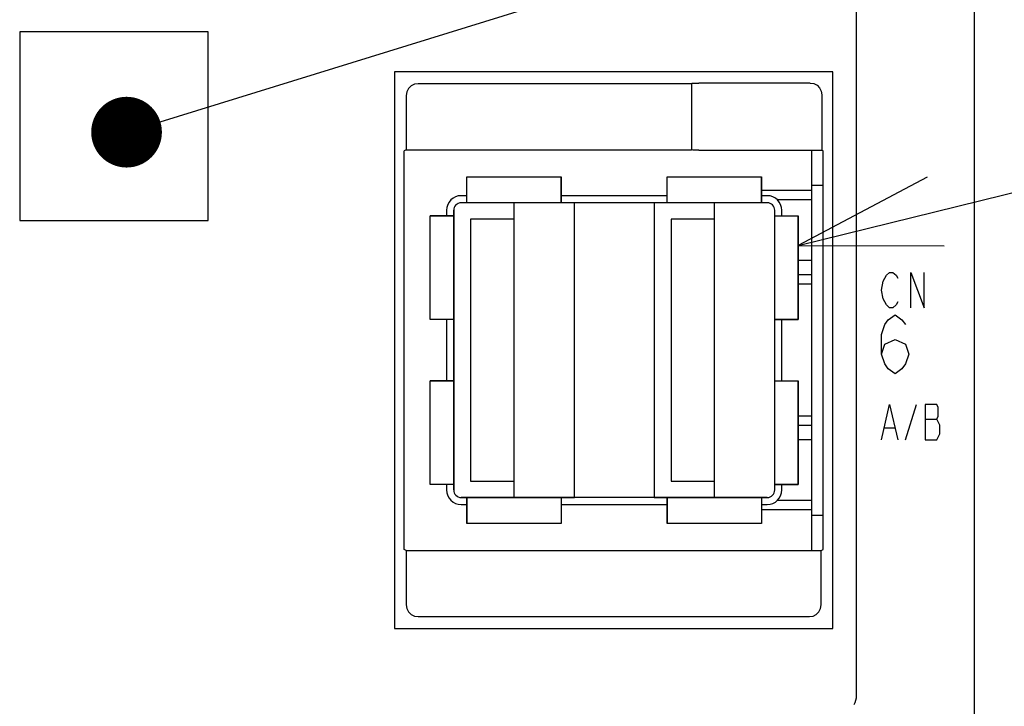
# Model space of a CAD drawing. Extents: x 82 to 1223, y 50 to 823.
# Tile 18 of 34: x 761 to 803, y 585 to 614. Entities that reach past the tile are written whole.
import ezdxf

# ---------------------------------------------------------------- set-up
doc = ezdxf.new("R2010")
doc.units = 0
doc.header["$LTSCALE"] = 69.3
doc.layers.get('0').update_dxf_attribs({"linetype": 'CONTINUOUS'})
for name, color, linetype in [('ALL_AXIS', 7, 'CONTINUOUS'), ('ALL_CURVE', 7, 'CONTINUOUS'), ('ALL_FEATURES', 7, 'CONTINUOUS'), ('ALL_NOTE', 7, 'CONTINUOUS')]:
    doc.layers.add(name, color=color, linetype=linetype)

msp = doc.modelspace()

# ---------------------------------------------------------------- linework, layer by layer
at = {"color": 2, "linetype": 'CONTINUOUS'}
msp.add_line((793.78, 604.686), (822.75, 611.856), dxfattribs=at)
at = {"color": 7, "linetype": 'CONTINUOUS'}
for p, q in [((794.35, 607.02), (792.22, 607.02)), ((794.35, 606.62), (792.897, 606.62)), ((794.35, 604.05), (793.78, 604.05)), ((794.35, 603.45), (793.78, 603.45)), ((794.35, 597.05), (793.78, 597.05)), ((794.35, 596.45), (793.78, 596.45)), ((794.35, 593.88), (792.897, 593.88)), ((794.35, 593.48), (792.22, 593.48))]:
    msp.add_line(p, q, dxfattribs=at)
at = {"color": 2, "linetype": 'CONTINUOUS'}
msp.add_lwpolyline([(799.244, 607.584), (793.78, 604.686), (799.965, 604.672)], dxfattribs=at)
at = {"layer": 'ALL_AXIS', "color": 7, "linetype": 'CONTINUOUS'}
for p, q in [((794.35, 591.75), (794.35, 608.733)), ((794.35, 607.25), (794.836, 607.25)), ((779.72, 606.8), (779.48, 606.8)), ((788.22, 606.8), (783.72, 606.8)), ((792.46, 606.8), (792.22, 606.8)), ((778.86, 606.18), (778.86, 605.95)), ((793.08, 605.95), (793.08, 606.18)), ((778.86, 601.55), (778.86, 598.95)), ((793.08, 598.95), (793.08, 601.55)), ((778.86, 594.55), (778.86, 594.32)), ((793.08, 594.32), (793.08, 594.55)), ((779.48, 593.7), (779.72, 593.7)), ((783.72, 593.7), (788.22, 593.7)), ((792.22, 593.7), (792.46, 593.7)), ((794.35, 593.25), (794.836, 593.25))]:
    msp.add_line(p, q, dxfattribs=at)
for centre, start, end in [((779.48, 606.18), 90, 180), ((792.46, 606.18), 0, 90), ((779.48, 594.32), 180, 270), ((792.46, 594.32), 270, 360)]:
    msp.add_arc(centre, 0.62, start, end, dxfattribs=at)
at = {"layer": 'ALL_CURVE', "color": 40, "linetype": 'CONTINUOUS'}
for p, q in [((779.72, 606.5), (779.72, 607.6)), ((779.72, 607.6), (783.72, 607.6)), ((783.72, 606.5), (783.72, 607.6)), ((788.22, 606.5), (788.22, 607.6)), ((788.22, 607.6), (792.22, 607.6)), ((792.22, 606.5), (792.22, 607.6)), ((792.46, 606.5), (779.48, 606.5)), ((781.72, 594), (781.72, 606.5)), ((790.22, 594), (790.22, 606.5)), ((779.16, 594.32), (779.16, 606.18)), ((792.78, 594.32), (792.78, 606.18)), ((778.16, 601.55), (778.16, 605.95)), ((779.16, 605.95), (778.16, 605.95)), ((792.78, 605.95), (793.78, 605.95)), ((793.78, 601.55), (793.78, 605.95)), ((779.16, 601.55), (778.16, 601.55)), ((792.78, 601.55), (793.78, 601.55)), ((778.16, 594.55), (778.16, 598.95)), ((779.16, 598.95), (778.16, 598.95)), ((792.78, 598.95), (793.78, 598.95)), ((793.78, 594.55), (793.78, 598.95)), ((779.16, 594.55), (778.16, 594.55)), ((792.78, 594.55), (793.78, 594.55)), ((792.46, 594), (779.48, 594)), ((779.72, 594), (779.72, 592.9)), ((783.72, 594), (783.72, 592.9)), ((788.22, 594), (788.22, 592.9)), ((792.22, 594), (792.22, 592.9)), ((783.72, 592.9), (779.72, 592.9)), ((792.22, 592.9), (788.22, 592.9))]:
    msp.add_line(p, q, dxfattribs=at)
at = {"layer": 'ALL_CURVE', "color": 4, "linetype": 'CONTINUOUS'}
for p, q in [((797.305, 602.8), (797.375, 603.175)), ((797.375, 603.175), (797.514, 603.425)), ((797.514, 603.425), (797.653, 603.55)), ((797.653, 603.55), (797.793, 603.55)), ((797.793, 603.55), (797.932, 603.425)), ((797.932, 603.425), (798.002, 603.3)), ((798.559, 602.05), (798.559, 603.55)), ((798.559, 603.55), (799.116, 602.05)), ((799.116, 602.05), (799.116, 603.55)), ((797.375, 602.425), (797.305, 602.8)), ((797.514, 602.175), (797.375, 602.425)), ((797.653, 602.05), (797.514, 602.175)), ((797.793, 602.05), (797.653, 602.05)), ((797.932, 602.175), (797.793, 602.05)), ((798.002, 602.3), (797.932, 602.175)), ((797.45, 601.333), (797.595, 601.542)), ((797.595, 601.542), (797.886, 601.75)), ((797.886, 601.75), (798.176, 601.542)), ((798.176, 601.542), (798.321, 601.333)), ((797.305, 600.917), (797.45, 601.333)), ((797.305, 600.083), (797.305, 600.917)), ((797.45, 600.5), (797.886, 600.708)), ((797.886, 600.708), (798.321, 600.5)), ((797.305, 600.083), (797.45, 600.5)), ((798.321, 600.5), (798.466, 600.083)), ((797.45, 599.667), (797.305, 600.083)), ((798.466, 600.083), (798.321, 599.667)), ((797.595, 599.458), (797.45, 599.667)), ((797.886, 599.25), (797.595, 599.458)), ((798.176, 599.458), (797.886, 599.25)), ((798.321, 599.667), (798.176, 599.458)), ((797.305, 596.45), (797.653, 597.95)), ((797.653, 597.95), (798.002, 596.45)), ((798.327, 596.45), (798.791, 597.95)), ((799.65, 597.95), (799.162, 597.95)), ((799.162, 597.95), (799.162, 596.45)), ((799.719, 597.825), (799.65, 597.95)), ((799.719, 597.45), (799.719, 597.825)), ((799.162, 597.325), (799.65, 597.325)), ((799.65, 597.325), (799.719, 597.45)), ((799.789, 597.075), (799.65, 597.325)), ((797.445, 596.95), (797.862, 596.95)), ((799.789, 596.7), (799.789, 597.075)), ((799.65, 596.45), (799.789, 596.7)), ((799.162, 596.45), (799.65, 596.45))]:
    msp.add_line(p, q, dxfattribs=at)
at = {"layer": 'ALL_CURVE', "color": 40, "linetype": 'CONTINUOUS'}
for centre, start, end in [((779.48, 606.18), 90, 180), ((792.46, 606.18), 0, 90), ((779.48, 594.32), 180, 270), ((792.46, 594.32), 270, 360)]:
    msp.add_arc(centre, 0.32, start, end, dxfattribs=at)
at = {"layer": 'ALL_FEATURES', "color": 7, "linetype": 'CONTINUOUS'}
for p, q in [((796.25, 585.533), (796.25, 615.068)), ((801.25, 456.75), (801.25, 615.248)), ((760.75, 613.75), (760.75, 605.75)), ((768.75, 613.75), (760.75, 613.75)), ((768.75, 605.75), (768.75, 613.75)), ((776.65, 612.05), (776.65, 588.45)), ((795.25, 612.05), (776.65, 612.05)), ((795.25, 588.45), (795.25, 612.05)), ((789.25, 611.55), (777.649, 611.55)), ((789.25, 611.55), (789.257, 611.562)), ((789.25, 611.55), (789.25, 608.75)), ((794.279, 611.579), (789.557, 611.579)), ((794.779, 611.079), (794.779, 608.733)), ((777.15, 611.051), (777.15, 608.75)), ((777.15, 608.75), (777.064, 608.698)), ((777.064, 591.802), (777.064, 608.698)), ((777.15, 608.75), (789.25, 608.75)), ((789.257, 608.743), (789.25, 608.75)), ((789.557, 608.733), (794.779, 608.733)), ((794.779, 608.733), (794.836, 608.698)), ((794.836, 591.802), (794.836, 608.698)), ((779.72, 606.5), (779.72, 607.6)), ((779.72, 607.6), (783.72, 607.6)), ((783.72, 607.6), (783.72, 606.5)), ((788.22, 606.5), (788.22, 607.6)), ((788.22, 607.6), (792.22, 607.6)), ((792.22, 607.6), (792.22, 606.5)), ((784.28, 606.5), (779.48, 606.5)), ((784.28, 594), (784.28, 606.5)), ((787.66, 606.5), (787.66, 594)), ((792.46, 606.5), (787.66, 606.5)), ((779.16, 606.18), (779.16, 594.32)), ((792.78, 594.32), (792.78, 606.18)), ((760.75, 605.75), (768.75, 605.75)), ((778.16, 601.55), (778.16, 605.95)), ((778.16, 605.95), (779.16, 605.95)), ((779.88, 605.8), (779.88, 594.7)), ((781.72, 605.8), (779.88, 605.8)), ((781.72, 594.7), (781.72, 605.8)), ((788.38, 605.8), (788.38, 594.7)), ((790.22, 605.8), (788.38, 605.8)), ((790.22, 594.7), (790.22, 605.8)), ((792.78, 605.95), (793.78, 605.95)), ((793.78, 605.95), (793.78, 601.55)), ((794.35, 603.05), (793.78, 603.05)), ((779.16, 601.55), (778.16, 601.55)), ((793.78, 601.55), (792.78, 601.55)), ((778.16, 594.55), (778.16, 598.95)), ((778.16, 598.95), (779.16, 598.95)), ((792.78, 598.95), (793.78, 598.95)), ((793.78, 598.95), (793.78, 594.55)), ((794.35, 597.45), (793.78, 597.45)), ((779.16, 594.55), (778.16, 594.55)), ((779.88, 594.7), (781.72, 594.7)), ((788.38, 594.7), (790.22, 594.7)), ((793.78, 594.55), (792.78, 594.55)), ((779.48, 594), (784.28, 594)), ((779.72, 592.9), (779.72, 594)), ((783.72, 594), (783.72, 592.9)), ((787.66, 594), (792.46, 594)), ((788.22, 592.9), (788.22, 594)), ((792.22, 594), (792.22, 592.9)), ((783.72, 592.9), (779.72, 592.9)), ((792.22, 592.9), (788.22, 592.9)), ((777.15, 591.75), (777.064, 591.802)), ((777.15, 591.75), (777.15, 589.449)), ((777.15, 591.75), (794.75, 591.75)), ((794.75, 591.75), (794.836, 591.802)), ((794.75, 589.449), (794.75, 591.75)), ((777.649, 588.95), (794.251, 588.95)), ((776.65, 588.45), (795.25, 588.45))]:
    msp.add_line(p, q, dxfattribs=at)
for points in [[(777.649, 611.55), (777.495, 611.526), (777.356, 611.455), (777.245, 611.344), (777.174, 611.205), (777.15, 611.051)], [(789.257, 611.562), (789.275, 611.567), (789.318, 611.572), (789.384, 611.575), (789.467, 611.578), (789.557, 611.579)], [(794.279, 611.579), (794.434, 611.554), (794.573, 611.483), (794.683, 611.373), (794.754, 611.234), (794.779, 611.079)], [(789.557, 608.733), (789.466, 608.733), (789.384, 608.734), (789.318, 608.737), (789.275, 608.74), (789.257, 608.743)], [(777.15, 589.449), (777.174, 589.295), (777.245, 589.156), (777.356, 589.045), (777.495, 588.974), (777.649, 588.95)], [(794.251, 588.95), (794.405, 588.974), (794.544, 589.045), (794.655, 589.156), (794.726, 589.295), (794.75, 589.449)], [(796.135, 585.229), (796.16, 585.251), (796.19, 585.31), (796.221, 585.401), (796.248, 585.511)], [(796.248, 585.511), (796.249, 585.518), (796.25, 585.525), (796.25, 585.533)]]:
    msp.add_lwpolyline(points, dxfattribs=at)
for centre, start, end in [((779.48, 606.18), 90, 180), ((792.46, 606.18), 0, 90), ((779.48, 594.32), 180, 270), ((792.46, 594.32), 270, 360)]:
    msp.add_arc(centre, 0.32, start, end, dxfattribs=at)
at = {"layer": 'ALL_NOTE', "color": 2, "linetype": 'CONTINUOUS'}
msp.add_line((766.716, 609.937), (822.75, 627.257), dxfattribs=at)
at = {"layer": 'ALL_NOTE', "color": 2, "linetype": 'CONTINUOUS', "const_width": 1.5}
msp.add_lwpolyline([(764.533, 609.494, 1), (766.033, 609.494, 1)], format="xyb", close=True, dxfattribs=at)

doc.saveas('drawing.dxf')
